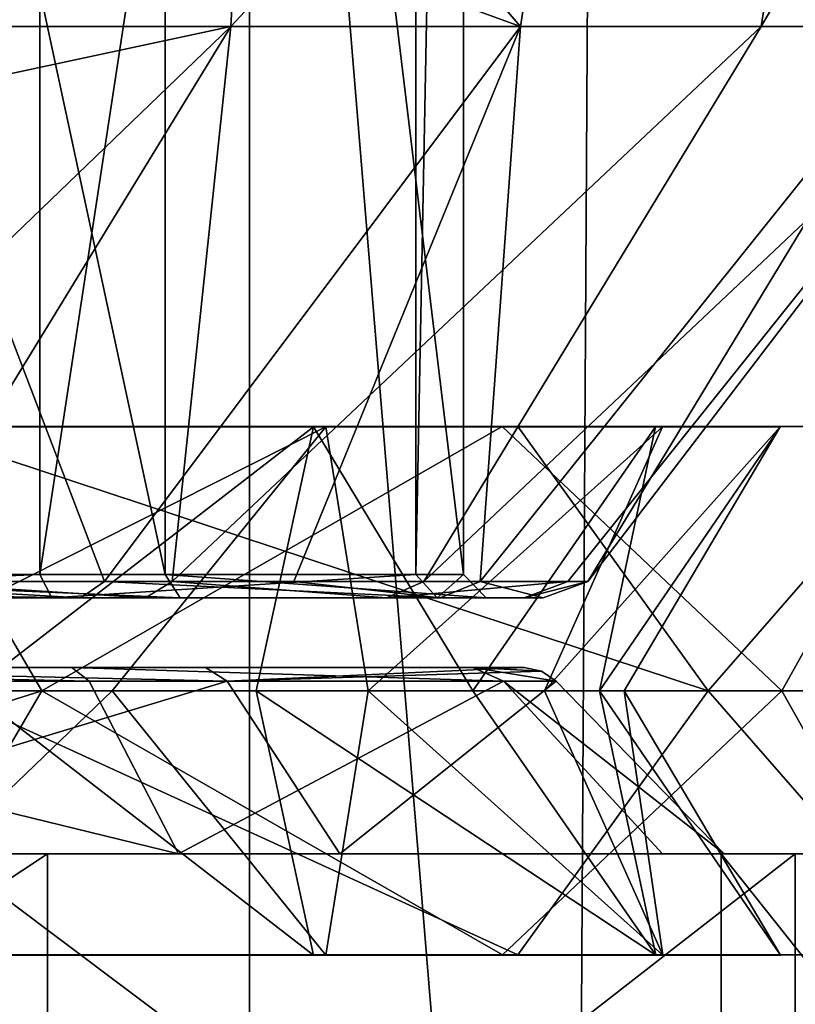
# Model space of a CAD drawing. Header units: metres. Extents: x -150 to 307, y -550 to 84.
# Tile 62 of 256: x -74.51 to -71.18, y 60.95 to 65.18. Entities that reach past the tile are written whole.
import ezdxf

# ---------------------------------------------------------------- set-up
doc = ezdxf.new("R2010")
doc.units = ezdxf.units.M
doc.layers.add('solid_26006363', color=7, linetype='CONTINUOUS')

msp = doc.modelspace()

# ---------------------------------------------------------------- linework, layer by layer
at = {"layer": 'solid_26006363'}
for points in [[(-78.548332, 81.658501, 12.837614), (-73.524811, 53.599998, 12.654969), (-73.524811, 81.658501, 12.654969)], [(-78.33535, 53.599998, 12.86979), (-73.524811, 53.599998, 12.654969), (-78.548332, 81.658501, 12.837614)], [(-76.989197, 81.658478, -12.990792), (-74.451668, 81.658501, -12.837614), (-74.66465, 53.599998, -12.86979)], [(-74.451668, 81.658501, -12.837614), (-72.142296, 53.599998, -12.247872), (-74.66465, 53.599998, -12.86979)], [(-74.451668, 81.658501, -12.837614), (-71.977875, 81.658501, -12.188126), (-72.142296, 53.599998, -12.247872)], [(-73.524811, 81.658501, 12.654969), (-73.524811, 53.599998, 12.654969), (-69.123627, 53.599998, 10.70463)], [(-71.14901, 81.65847, 11.847655), (-73.524811, 81.658501, 12.654969), (-69.123627, 53.599998, 10.70463)], [(-71.977875, 81.658501, -12.188126), (-69.793808, 53.599998, -11.136741), (-72.142296, 53.599998, -12.247872)], [(-71.977875, 81.658501, -12.188126), (-69.679741, 81.658501, -11.067251), (-69.793808, 53.599998, -11.136741)], [(-76.832626, 62.799999, 3.986146), (-76.832626, 73.400002, 3.986146), (-74.426102, 73.400002, 3.420372)], [(-74.426102, 62.799999, 3.420372), (-76.832626, 62.799999, 3.986146), (-74.426102, 73.400002, 3.420372)], [(-73.887901, 62.799999, -3.029348), (-73.887901, 73.400002, -3.029348), (-76.167374, 73.400002, -3.986146)], [(-76.167374, 62.799999, -3.986146), (-73.887901, 62.799999, -3.029348), (-76.167374, 73.400002, -3.986146)], [(-74.426102, 62.799999, 3.420372), (-74.426102, 73.400002, 3.420372), (-72.811737, 73.400002, 1.548131)], [(-72.811737, 62.799999, 1.548131), (-74.426102, 62.799999, 3.420372), (-72.811737, 73.400002, 1.548131)], [(-73.887901, 73.400002, -3.029348), (-72.606163, 62.799999, -0.915442), (-72.606163, 73.400002, -0.915442)], [(-73.887901, 62.799999, -3.029348), (-72.606163, 62.799999, -0.915442), (-73.887901, 73.400002, -3.029348)], [(-72.811737, 62.799999, 1.548131), (-72.811737, 73.400002, 1.548131), (-72.606163, 73.400002, -0.915442)], [(-72.606163, 62.799999, -0.915442), (-72.811737, 62.799999, 1.548131), (-72.606163, 73.400002, -0.915442)], [(-76.908089, 68.099998, -7.197636), (-76.870178, 64.033417, -7.036387), (-73.890358, 68.099998, -7.907092)], [(-73.890358, 68.099998, -7.907092), (-76.870178, 64.033417, -7.036387), (-73.89843, 67.829193, -7.904552)], [(-76.592644, 65.151497, -6.292852), (-76.746117, 68.09697, -6.94564), (-73.441864, 68.096962, -6.241019)], [(-73.605515, 65.153023, -5.589256), (-76.592644, 65.151497, -6.292852), (-73.441864, 68.096962, -6.241019)], [(-72.36161, 65.153023, 4.742525), (-74.909416, 68.096962, 6.765541), (-74.976448, 66.103699, 6.480438)], [(-72.36161, 65.153023, 4.742525), (-71.907249, 68.096962, 5.21624), (-74.909416, 68.096962, 6.765541)], [(-73.605515, 65.153023, -5.589256), (-73.441864, 68.096962, -6.241019), (-70.860405, 68.096962, -4.061708)], [(-71.327927, 65.153023, -3.58713), (-73.605515, 65.153023, -5.589256), (-70.860405, 68.096962, -4.061708)], [(-72.36161, 65.153023, 4.742525), (-70.624313, 65.153023, 2.257021), (-71.907249, 68.096962, 5.21624)], [(-70.624313, 65.153023, 2.257021), (-69.990303, 68.096962, 2.4344), (-71.907249, 68.096962, 5.21624)], [(-71.327927, 65.153023, -3.58713), (-70.860405, 68.096962, -4.061708), (-69.611519, 68.096962, -0.922661)], [(-70.250862, 65.153023, -0.752373), (-71.327927, 65.153023, -3.58713), (-69.611519, 68.096962, -0.922661)], [(-73.89843, 67.829193, -7.904552), (-76.870178, 64.033417, -7.036387), (-74.781754, 65.474304, -7.626667)], [(-74.303596, 66.755859, -8.734491), (-75.841766, 64.580879, -8.372867), (-74.673981, 66.879234, -8.647414)], [(-74.303596, 66.755859, -8.734491), (-74.548752, 65.77047, -7.752316), (-75.841766, 64.580879, -8.372867)], [(-72.36161, 65.153023, 4.742525), (-74.976448, 66.103699, 6.480438), (-75.059486, 65.153023, 6.127213)], [(-76.515205, 64.530769, -5.963459), (-76.592644, 65.151497, -6.292852), (-73.605515, 65.153023, -5.589256)], [(-76.081841, 62.769924, -4.440489), (-76.515205, 64.530769, -5.963459), (-73.605515, 65.153023, -5.589256)], [(-75.064545, 62.769924, -4.222828), (-76.081841, 62.769924, -4.440489), (-73.605515, 65.153023, -5.589256)], [(-74.147858, 62.769924, 3.78949), (-75.059486, 65.153023, 6.127213), (-75.479248, 62.769924, 4.341759)], [(-73.857834, 62.769924, -3.593295), (-75.064545, 62.769924, -4.222828), (-73.605515, 65.153023, -5.589256)], [(-74.147858, 62.769924, 3.78949), (-72.36161, 65.153023, 4.742525), (-75.059486, 65.153023, 6.127213)], [(-74.147858, 62.769924, 3.78949), (-73.334641, 62.769924, 3.142184), (-72.36161, 65.153023, 4.742525)], [(-73.857834, 62.769924, -3.593295), (-73.605515, 65.153023, -5.589256), (-71.327927, 65.153023, -3.58713)], [(-72.776558, 62.769924, -2.455362), (-73.857834, 62.769924, -3.593295), (-71.327927, 65.153023, -3.58713)], [(-73.334641, 62.769924, 3.142184), (-72.534828, 62.769924, 2.042107), (-72.36161, 65.153023, 4.742525)], [(-72.776558, 62.769924, -2.455362), (-71.327927, 65.153023, -3.58713), (-70.250862, 65.153023, -0.752373)], [(-72.157898, 62.769924, -1.019283), (-72.776558, 62.769924, -2.455362), (-70.250862, 65.153023, -0.752373)], [(-72.534828, 62.769924, 2.042107), (-70.624313, 65.153023, 2.257021), (-72.36161, 65.153023, 4.742525)], [(-72.534828, 62.769924, 2.042107), (-72.072929, 62.769924, 0.542105), (-70.624313, 65.153023, 2.257021)], [(-72.072929, 62.769924, 0.542105), (-72.157898, 62.769924, -1.019283), (-70.250862, 65.153023, -0.752373)], [(-72.072929, 62.769924, 0.542105), (-70.250862, 65.153023, -0.752373), (-70.624313, 65.153023, 2.257021)], [(-74.416809, 62.299999, -6.912939), (-78.152374, 62.299999, -7.028376), (-75.080833, 63.434494, -6.409773)], [(-73.197639, 63.433807, 4.086192), (-75.447243, 62.299999, 4.477912), (-75.297607, 63.433807, 5.114372)], [(-74.115013, 62.299999, 3.933427), (-75.447243, 62.299999, 4.477912), (-73.197639, 63.433807, 4.086192)], [(-75.080833, 63.434494, -6.409773), (-75.364273, 63.433807, -5.129588), (-73.251099, 63.433807, -4.128826)], [(-74.71965, 62.299999, -4.241503), (-73.251099, 63.433807, -4.128826), (-75.364273, 63.433807, -5.129588)], [(-72.373474, 63.434494, 5.105978), (-75.297607, 63.433807, 5.114372), (-74.997528, 63.434494, 6.390759)], [(-72.373474, 63.434494, 5.105978), (-73.197639, 63.433807, 4.086192), (-75.297607, 63.433807, 5.114372)], [(-72.440277, 63.434494, -5.159252), (-75.080833, 63.434494, -6.409773), (-73.251099, 63.433807, -4.128826)], [(-74.416809, 62.299999, -6.912939), (-75.080833, 63.434494, -6.409773), (-72.440277, 63.434494, -5.159252)], [(-71.554817, 62.299999, 5.260565), (-74.997528, 63.434494, 6.390759), (-74.847626, 62.299999, 7.028376)], [(-71.554817, 62.299999, 5.260565), (-72.373474, 63.434494, 5.105978), (-74.997528, 63.434494, 6.390759)], [(-74.71965, 62.299999, -4.241503), (-73.496086, 62.299999, -3.483751), (-73.251099, 63.433807, -4.128826)], [(-71.239433, 62.299999, -4.945185), (-74.416809, 62.299999, -6.912939), (-72.440277, 63.434494, -5.159252)], [(-73.016251, 62.299999, 3.003911), (-74.115013, 62.299999, 3.933427), (-73.197639, 63.433807, 4.086192)], [(-73.496086, 62.299999, -3.483751), (-72.566574, 62.299999, -2.384984), (-73.251099, 63.433807, -4.128826)], [(-72.440277, 63.434494, -5.159252), (-73.251099, 63.433807, -4.128826), (-71.78141, 63.433807, -2.310299)], [(-72.566574, 62.299999, -2.384984), (-71.78141, 63.433807, -2.310299), (-73.251099, 63.433807, -4.128826)], [(-70.566727, 63.434494, 2.809895), (-71.751747, 63.433807, 2.248692), (-73.197639, 63.433807, 4.086192)], [(-72.373474, 63.434494, 5.105978), (-70.566727, 63.434494, 2.809895), (-73.197639, 63.433807, 4.086192)], [(-73.016251, 62.299999, 3.003911), (-73.197639, 63.433807, 4.086192), (-71.751747, 63.433807, 2.248692)], [(-72.258499, 62.299999, 1.780351), (-73.016251, 62.299999, 3.003911), (-71.751747, 63.433807, 2.248692)], [(-72.566574, 62.299999, -2.384984), (-72.022087, 62.299999, -1.052759), (-71.78141, 63.433807, -2.310299)], [(-70.603798, 63.434494, -2.886878), (-72.440277, 63.434494, -5.159252), (-71.78141, 63.433807, -2.310299)], [(-71.239433, 62.299999, -4.945185), (-72.440277, 63.434494, -5.159252), (-70.603798, 63.434494, -2.886878)], [(-71.554817, 62.299999, 5.260565), (-70.566727, 63.434494, 2.809895), (-72.373474, 63.434494, 5.105978)], [(-72.258499, 62.299999, 1.780351), (-71.751747, 63.433807, 2.248692), (-71.2463, 63.433807, -0.034189)], [(-71.915932, 62.299999, 0.382518), (-72.258499, 62.299999, 1.780351), (-71.2463, 63.433807, -0.034189)], [(-72.022087, 62.299999, -1.052759), (-71.2463, 63.433807, -0.034189), (-71.78141, 63.433807, -2.310299)], [(-72.022087, 62.299999, -1.052759), (-71.915932, 62.299999, 0.382518), (-71.2463, 63.433807, -0.034189)], [(-70.603798, 63.434494, -2.886878), (-71.78141, 63.433807, -2.310299), (-71.2463, 63.433807, -0.034189)], [(-69.935143, 63.434494, -0.042722), (-71.2463, 63.433807, -0.034189), (-71.751747, 63.433807, 2.248692)], [(-70.566727, 63.434494, 2.809895), (-69.935143, 63.434494, -0.042722), (-71.751747, 63.433807, 2.248692)], [(-71.554817, 62.299999, 5.260565), (-69.587059, 62.299999, 2.08319), (-70.566727, 63.434494, 2.809895)], [(-69.935143, 63.434494, -0.042722), (-70.603798, 63.434494, -2.886878), (-71.2463, 63.433807, -0.034189)], [(-69.471626, 62.299999, -1.652374), (-71.239433, 62.299999, -4.945185), (-70.603798, 63.434494, -2.886878)], [(-74.426102, 62.799999, 3.420372), (-74.37397, 62.700001, 3.505669), (-76.841286, 62.700001, 4.085734)], [(-74.426102, 62.799999, 3.420372), (-76.841286, 62.700001, 4.085734), (-76.832626, 62.799999, 3.986146)], [(-76.167374, 62.799999, -3.986146), (-76.158714, 62.700001, -4.085734), (-73.822784, 62.700001, -3.105134)], [(-76.167374, 62.799999, -3.986146), (-73.822784, 62.700001, -3.105134), (-73.887901, 62.799999, -3.029348)], [(-72.811737, 62.799999, 1.548131), (-74.37397, 62.700001, 3.505669), (-74.426102, 62.799999, 3.420372)], [(-72.811737, 62.799999, 1.548131), (-72.719673, 62.700001, 1.586964), (-74.37397, 62.700001, 3.505669)], [(-73.887901, 62.799999, -3.029348), (-73.822784, 62.700001, -3.105134), (-72.50882, 62.700001, -0.938328)], [(-73.887901, 62.799999, -3.029348), (-72.50882, 62.700001, -0.938328), (-72.606163, 62.799999, -0.915442)], [(-72.606163, 62.799999, -0.915442), (-72.719673, 62.700001, 1.586964), (-72.811737, 62.799999, 1.548131)], [(-72.606163, 62.799999, -0.915442), (-72.50882, 62.700001, -0.938328), (-72.719673, 62.700001, 1.586964)], [(-75.064545, 62.769924, -4.222828), (-73.971962, 62.700001, -3.438245), (-76.099884, 62.700001, -4.248916)], [(-75.49987, 62.718021, 4.254041), (-74.249329, 62.700001, 3.625999), (-75.479248, 62.769924, 4.341759)], [(-74.147858, 62.769924, 3.78949), (-75.479248, 62.769924, 4.341759), (-74.249329, 62.700001, 3.625999)], [(-73.857834, 62.769924, -3.593295), (-73.971962, 62.700001, -3.438245), (-75.064545, 62.769924, -4.222828)], [(-74.147858, 62.769924, 3.78949), (-74.249329, 62.700001, 3.625999), (-72.706017, 62.700001, 1.954025)], [(-74.147858, 62.769924, 3.78949), (-72.706017, 62.700001, 1.954025), (-73.334641, 62.769924, 3.142184)], [(-73.857834, 62.769924, -3.593295), (-72.937408, 62.700001, -2.349692), (-73.971962, 62.700001, -3.438245)], [(-72.776558, 62.769924, -2.455362), (-72.937408, 62.700001, -2.349692), (-73.857834, 62.769924, -3.593295)], [(-73.334641, 62.769924, 3.142184), (-72.706017, 62.700001, 1.954025), (-72.534828, 62.769924, 2.042107)], [(-72.157898, 62.769924, -1.019283), (-72.345444, 62.700001, -0.97527), (-72.937408, 62.700001, -2.349692)], [(-72.157898, 62.769924, -1.019283), (-72.937408, 62.700001, -2.349692), (-72.776558, 62.769924, -2.455362)], [(-72.534828, 62.769924, 2.042107), (-72.706017, 62.700001, 1.954025), (-72.263992, 62.700001, 0.519019)], [(-72.534828, 62.769924, 2.042107), (-72.263992, 62.700001, 0.519019), (-72.072929, 62.769924, 0.542105)], [(-72.072929, 62.769924, 0.542105), (-72.263992, 62.700001, 0.519019), (-72.345444, 62.700001, -0.97527)], [(-72.072929, 62.769924, 0.542105), (-72.345444, 62.700001, -0.97527), (-72.157898, 62.769924, -1.019283)], [(-75.49987, 62.718021, 4.254041), (-75.523315, 62.700001, 4.154345), (-74.249329, 62.700001, 3.625999)], [(-75.523315, 62.700001, 4.154345), (-76.841286, 62.700001, 4.085734), (-74.37397, 62.700001, 3.505669)], [(-73.971962, 62.700001, -3.438245), (-73.822784, 62.700001, -3.105134), (-76.158714, 62.700001, -4.085734)], [(-76.099884, 62.700001, -4.248916), (-73.971962, 62.700001, -3.438245), (-76.158714, 62.700001, -4.085734)], [(-74.249329, 62.700001, 3.625999), (-75.523315, 62.700001, 4.154345), (-74.37397, 62.700001, 3.505669)], [(-74.249329, 62.700001, 3.625999), (-74.37397, 62.700001, 3.505669), (-72.719673, 62.700001, 1.586964)], [(-72.706017, 62.700001, 1.954025), (-74.249329, 62.700001, 3.625999), (-72.719673, 62.700001, 1.586964)], [(-73.971962, 62.700001, -3.438245), (-72.937408, 62.700001, -2.349692), (-73.822784, 62.700001, -3.105134)], [(-72.937408, 62.700001, -2.349692), (-72.50882, 62.700001, -0.938328), (-73.822784, 62.700001, -3.105134)], [(-72.937408, 62.700001, -2.349692), (-72.345444, 62.700001, -0.97527), (-72.50882, 62.700001, -0.938328)], [(-72.263992, 62.700001, 0.519019), (-72.719673, 62.700001, 1.586964), (-72.50882, 62.700001, -0.938328)], [(-72.263992, 62.700001, 0.519019), (-72.706017, 62.700001, 1.954025), (-72.719673, 62.700001, 1.586964)], [(-72.345444, 62.700001, -0.97527), (-72.263992, 62.700001, 0.519019), (-72.50882, 62.700001, -0.938328)], [(-80.6539, 62.400002, 0.976584), (-79.286079, 62.400002, 3.232039), (-72.3461, 62.400002, -0.976584)], [(-73.713921, 62.400002, -3.232039), (-80.6539, 62.400002, 0.976584), (-72.3461, 62.400002, -0.976584)], [(-73.713921, 62.400002, -3.232039), (-80.434311, 62.400002, -1.652115), (-80.6539, 62.400002, 0.976584)], [(-73.713921, 62.400002, -3.232039), (-76.145325, 62.400002, -4.252322), (-80.434311, 62.400002, -1.652115)], [(-79.286079, 62.400002, 3.232039), (-72.565689, 62.400002, 1.652115), (-72.3461, 62.400002, -0.976584)], [(-79.286079, 62.400002, 3.232039), (-76.854675, 62.400002, 4.252322), (-72.565689, 62.400002, 1.652115)], [(-76.854675, 62.400002, 4.252322), (-76.866508, 62.341423, 4.393317), (-74.214333, 62.341423, 3.769789)], [(-76.854675, 62.400002, 4.252322), (-74.214333, 62.341423, 3.769789), (-74.287819, 62.400002, 3.648876)], [(-76.854675, 62.400002, 4.252322), (-74.287819, 62.400002, 3.648876), (-72.565689, 62.400002, 1.652115)], [(-73.621437, 62.341423, -3.33908), (-76.145325, 62.400002, -4.252322), (-73.713921, 62.400002, -3.232039)], [(-76.133492, 62.341423, -4.393317), (-76.145325, 62.400002, -4.252322), (-73.621437, 62.341423, -3.33908)], [(-74.287819, 62.400002, 3.648876), (-74.214333, 62.341423, 3.769789), (-72.435173, 62.341423, 1.706678)], [(-74.287819, 62.400002, 3.648876), (-72.435173, 62.341423, 1.706678), (-72.565689, 62.400002, 1.652115)], [(-73.621437, 62.341423, -3.33908), (-73.713921, 62.400002, -3.232039), (-72.3461, 62.400002, -0.976584)], [(-72.271591, 62.384777, -0.9941), (-73.621437, 62.341423, -3.33908), (-72.3461, 62.400002, -0.976584)], [(-72.271591, 62.384777, -0.9941), (-72.208427, 62.341423, -1.00895), (-73.621437, 62.341423, -3.33908)], [(-72.565689, 62.400002, 1.652115), (-72.435173, 62.341423, 1.706678), (-72.208427, 62.341423, -1.00895)], [(-72.271591, 62.384777, -0.9941), (-72.565689, 62.400002, 1.652115), (-72.208427, 62.341423, -1.00895)], [(-72.271591, 62.384777, -0.9941), (-72.3461, 62.400002, -0.976584), (-72.565689, 62.400002, 1.652115)], [(-76.866508, 62.341423, 4.393317), (-76.928253, 61.599998, 5.132163), (-73.829857, 61.599998, 4.403728)], [(-74.214333, 62.341423, 3.769789), (-76.866508, 62.341423, 4.393317), (-73.829857, 61.599998, 4.403728)], [(-76.133492, 62.341423, -4.393317), (-73.621437, 62.341423, -3.33908), (-76.071747, 61.599998, -5.132163)], [(-73.621437, 62.341423, -3.33908), (-73.136925, 61.599998, -3.900286), (-76.071747, 61.599998, -5.132163)], [(-72.435173, 62.341423, 1.706678), (-74.214333, 62.341423, 3.769789), (-73.829857, 61.599998, 4.403728)], [(-72.435173, 62.341423, 1.706678), (-73.829857, 61.599998, 4.403728), (-71.751358, 61.599998, 1.993219)], [(-73.621437, 62.341423, -3.33908), (-72.208427, 62.341423, -1.00895), (-73.136925, 61.599998, -3.900286)], [(-72.208427, 62.341423, -1.00895), (-71.486687, 61.599998, -1.178632), (-73.136925, 61.599998, -3.900286)], [(-72.435173, 62.341423, 1.706678), (-71.751358, 61.599998, 1.993219), (-71.486687, 61.599998, -1.178632)], [(-72.208427, 62.341423, -1.00895), (-72.435173, 62.341423, 1.706678), (-71.486687, 61.599998, -1.178632)], [(-74.416809, 62.299999, -6.912939), (-78.002739, 61.166195, -6.391916), (-78.152374, 62.299999, -7.028376)], [(-75.080574, 61.166195, -6.410933), (-78.002739, 61.166195, -6.391916), (-74.416809, 62.299999, -6.912939)], [(-74.115013, 62.299999, 3.933427), (-75.29734, 61.165508, 5.115528), (-75.447243, 62.299999, 4.477912)], [(-73.250366, 61.165508, -4.129759), (-74.71965, 62.299999, -4.241503), (-75.364014, 61.165508, -5.130747)], [(-73.196892, 61.165508, 4.087116), (-75.29734, 61.165508, 5.115528), (-74.115013, 62.299999, 3.933427)], [(-72.439545, 61.166195, -5.160185), (-75.080574, 61.166195, -6.410933), (-74.416809, 62.299999, -6.912939)], [(-72.372726, 61.166195, 5.106902), (-74.847626, 62.299999, 7.028376), (-74.997261, 61.166195, 6.391916)], [(-72.372726, 61.166195, 5.106902), (-71.554817, 62.299999, 5.260565), (-74.847626, 62.299999, 7.028376)], [(-73.250366, 61.165508, -4.129759), (-73.496086, 62.299999, -3.483751), (-74.71965, 62.299999, -4.241503)], [(-72.439545, 61.166195, -5.160185), (-74.416809, 62.299999, -6.912939), (-71.239433, 62.299999, -4.945185)], [(-73.196892, 61.165508, 4.087116), (-74.115013, 62.299999, 3.933427), (-73.016251, 62.299999, 3.003911)], [(-71.78035, 61.165508, -2.310821), (-72.566574, 62.299999, -2.384984), (-73.496086, 62.299999, -3.483751)], [(-71.78035, 61.165508, -2.310821), (-73.496086, 62.299999, -3.483751), (-73.250366, 61.165508, -4.129759)], [(-73.196892, 61.165508, 4.087116), (-73.016251, 62.299999, 3.003911), (-71.750671, 61.165508, 2.2492)], [(-71.750671, 61.165508, 2.2492), (-73.016251, 62.299999, 3.003911), (-72.258499, 62.299999, 1.780351)], [(-71.78035, 61.165508, -2.310821), (-72.022087, 62.299999, -1.052759), (-72.566574, 62.299999, -2.384984)], [(-70.602737, 61.166195, -2.8874), (-72.439545, 61.166195, -5.160185), (-71.239433, 62.299999, -4.945185)], [(-72.372726, 61.166195, 5.106902), (-70.565659, 61.166195, 2.810404), (-71.554817, 62.299999, 5.260565)], [(-71.750671, 61.165508, 2.2492), (-72.258499, 62.299999, 1.780351), (-71.915932, 62.299999, 0.382518)], [(-71.24511, 61.165508, -0.034197), (-71.915932, 62.299999, 0.382518), (-72.022087, 62.299999, -1.052759)], [(-71.24511, 61.165508, -0.034197), (-72.022087, 62.299999, -1.052759), (-71.78035, 61.165508, -2.310821)], [(-71.750671, 61.165508, 2.2492), (-71.915932, 62.299999, 0.382518), (-71.24511, 61.165508, -0.034197)], [(-70.565659, 61.166195, 2.810404), (-69.587059, 62.299999, 2.08319), (-71.554817, 62.299999, 5.260565)], [(-70.602737, 61.166195, -2.8874), (-71.239433, 62.299999, -4.945185), (-69.471626, 62.299999, -1.652374)], [(-74.393494, 61.599998, -6.989407), (-83.489403, 61.599998, -2.106508), (-79.170143, 61.599998, -4.403728)], [(-74.393494, 61.599998, -6.989407), (-81.50013, 61.599998, -5.318633), (-83.489403, 61.599998, -2.106508)], [(-74.393494, 61.599998, -6.989407), (-78.170685, 61.599998, -7.106252), (-81.50013, 61.599998, -5.318633)], [(-74.393494, 61.599998, -6.989407), (-79.170143, 61.599998, -4.403728), (-76.071747, 61.599998, -5.132163)], [(-71.49987, 61.599998, 5.318633), (-78.606506, 61.599998, 6.989407), (-74.829315, 61.599998, 7.106252)], [(-69.510597, 61.599998, 2.106508), (-78.606506, 61.599998, 6.989407), (-71.49987, 61.599998, 5.318633)], [(-73.829857, 61.599998, 4.403728), (-78.606506, 61.599998, 6.989407), (-69.510597, 61.599998, 2.106508)], [(-73.829857, 61.599998, 4.403728), (-76.928253, 61.599998, 5.132163), (-78.606506, 61.599998, 6.989407)], [(-78.170685, 59.099998, -7.106252), (-78.170685, 61.599998, -7.106252), (-74.393494, 61.599998, -6.989407)], [(-78.170685, 59.099998, -7.106252), (-74.393494, 61.599998, -6.989407), (-74.39373, 59.099998, -6.989536)], [(-71.181366, 61.599998, -5.000133), (-76.071747, 61.599998, -5.132163), (-73.136925, 61.599998, -3.900286)], [(-71.181366, 61.599998, -5.000133), (-74.393494, 61.599998, -6.989407), (-76.071747, 61.599998, -5.132163)], [(-74.829315, 61.599998, 7.106252), (-74.829315, 59.099998, 7.106252), (-71.500023, 59.099998, 5.318854)], [(-71.49987, 61.599998, 5.318633), (-74.829315, 61.599998, 7.106252), (-71.500023, 59.099998, 5.318854)], [(-74.39373, 59.099998, -6.989536), (-74.393494, 61.599998, -6.989407), (-71.181366, 61.599998, -5.000133)], [(-74.39373, 59.099998, -6.989536), (-71.181366, 61.599998, -5.000133), (-71.181145, 59.099998, -4.999979)], [(-71.751358, 61.599998, 1.993219), (-73.829857, 61.599998, 4.403728), (-69.510597, 61.599998, 2.106508)], [(-71.181366, 61.599998, -5.000133), (-73.136925, 61.599998, -3.900286), (-71.486687, 61.599998, -1.178632)], [(-71.751358, 61.599998, 1.993219), (-69.510597, 61.599998, 2.106508), (-69.393745, 61.599998, -1.670682)], [(-71.751358, 61.599998, 1.993219), (-69.393745, 61.599998, -1.670682), (-71.486687, 61.599998, -1.178632)], [(-71.49987, 61.599998, 5.318633), (-71.500023, 59.099998, 5.318854), (-69.510468, 59.099998, 2.106273)], [(-69.510597, 61.599998, 2.106508), (-71.49987, 61.599998, 5.318633), (-69.510468, 59.099998, 2.106273)], [(-71.181366, 61.599998, -5.000133), (-71.486687, 61.599998, -1.178632), (-69.393745, 61.599998, -1.670682)], [(-71.181145, 59.099998, -4.999979), (-71.181366, 61.599998, -5.000133), (-69.393745, 61.599998, -1.670682)], [(-75.364014, 61.165508, -5.130747), (-75.080574, 61.166195, -6.410933), (-72.439545, 61.166195, -5.160185)], [(-73.250366, 61.165508, -4.129759), (-75.364014, 61.165508, -5.130747), (-72.439545, 61.166195, -5.160185)], [(-73.196892, 61.165508, 4.087116), (-74.997261, 61.166195, 6.391916), (-75.29734, 61.165508, 5.115528)], [(-73.196892, 61.165508, 4.087116), (-72.372726, 61.166195, 5.106902), (-74.997261, 61.166195, 6.391916)], [(-73.250366, 61.165508, -4.129759), (-72.439545, 61.166195, -5.160185), (-70.602737, 61.166195, -2.8874)], [(-71.78035, 61.165508, -2.310821), (-73.250366, 61.165508, -4.129759), (-70.602737, 61.166195, -2.8874)], [(-73.196892, 61.165508, 4.087116), (-71.750671, 61.165508, 2.2492), (-72.372726, 61.166195, 5.106902)], [(-71.750671, 61.165508, 2.2492), (-70.565659, 61.166195, 2.810404), (-72.372726, 61.166195, 5.106902)], [(-71.78035, 61.165508, -2.310821), (-70.602737, 61.166195, -2.8874), (-69.933952, 61.166195, -0.04273)], [(-71.24511, 61.165508, -0.034197), (-71.78035, 61.165508, -2.310821), (-69.933952, 61.166195, -0.04273)], [(-71.750671, 61.165508, 2.2492), (-71.24511, 61.165508, -0.034197), (-70.565659, 61.166195, 2.810404)], [(-71.24511, 61.165508, -0.034197), (-69.933952, 61.166195, -0.04273), (-70.565659, 61.166195, 2.810404)]]:
    msp.add_3dface(points, dxfattribs=at)

doc.saveas('drawing.dxf')
